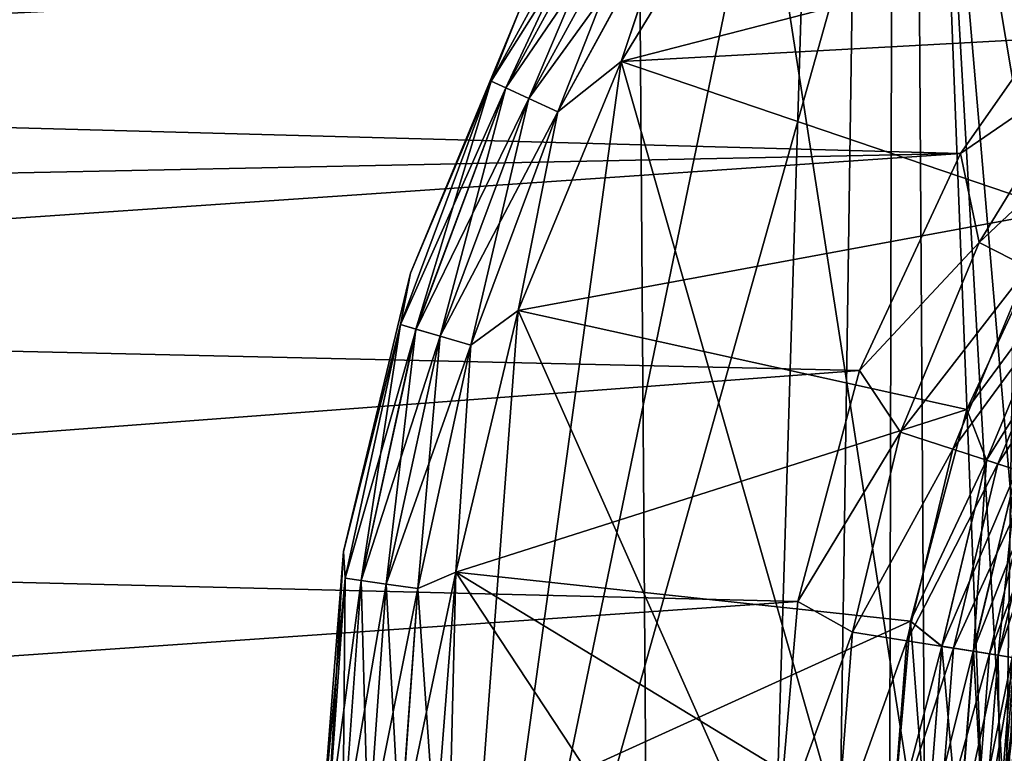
# Model space of a CAD drawing. Header units: metres. Extents: x -86 to 86, y -57 to 57.
# Tile 114 of 256: x -46.82 to -42.51, y 37.87 to 41.08. Entities that reach past the tile are written whole.
import ezdxf

# ---------------------------------------------------------------- set-up
doc = ezdxf.new("R2010")
doc.units = ezdxf.units.M
doc.layers.add('solid_125286', color=7, linetype='CONTINUOUS')

msp = doc.modelspace()

# ---------------------------------------------------------------- linework, layer by layer
at = {"layer": 'solid_125286'}
for points in [[(-53.242641, 31.746595, -2), (-46.984493, 56.797123, -2), (-45.562592, 56.488838, -2)], [(-53.242641, 31.746595, -2), (-45.562592, 56.488838, -2), (-44.211155, 55.948997, -2)], [(-43.964466, 22.46842, -2), (-53.242641, 31.746595, -2), (-44.211155, 55.948997, -2)], [(-43.964466, 22.46842, -2), (-44.211155, 55.948997, -2), (-42.967983, 55.192783, -2)], [(-43.964466, 22.46842, -2), (-42.967983, 55.192783, -2), (-43.454975, 21.871881, -2)], [(-43.454975, 21.871881, -2), (-42.967983, 55.192783, -2), (-43.045082, 21.202988, -2)], [(-43.045082, 21.202988, -2), (-42.967983, 55.192783, -2), (-42.744694, 20.477783, -2)], [(-42.744694, 20.477783, -2), (-42.967983, 55.192783, -2), (-42.252983, 54.758366, -2)], [(-42.744694, 20.477783, -2), (-42.252983, 54.758366, -2), (-42.561554, 19.714966, -2)], [(-42.561554, 19.714966, -2), (-42.252983, 54.758366, -2), (-42.5, 18.932886, -2)], [(-42.198383, 39.210239, 44.5), (-41.905605, 43.56963, 44.5), (-42.803261, 42.803261, 44.5)], [(-42.424034, 38.368114, 69.5), (-42.803261, 42.803261, 69.5), (-41.905605, 43.56963, 69.5)], [(-42.198383, 39.210239, 53.5), (-41.905605, 43.56963, 53.5), (-42.803261, 42.803261, 53.5)], [(-42.424034, 38.368114, 51.5), (-42.803261, 42.803261, 51.5), (-41.905605, 43.56963, 51.5)], [(-42.198383, 39.210239, 62.5), (-41.905605, 43.56963, 62.5), (-42.803261, 42.803261, 62.5)], [(-42.424034, 38.368114, 60.5), (-42.803261, 42.803261, 60.5), (-41.905605, 43.56963, 60.5)], [(-45, 34.978203, 51.5), (-42.803261, 42.803261, 51.5), (-42.5, 37.5, 51.5)], [(-45, 34.978203, 60.5), (-42.803261, 42.803261, 60.5), (-42.5, 37.5, 60.5)], [(-45, 34.978203, 69.5), (-42.803261, 42.803261, 69.5), (-42.5, 37.5, 69.5)], [(-45, 34.978203, 69.5), (-43.56963, 41.905605, 69.5), (-42.803261, 42.803261, 69.5)], [(-45, 34.978203, 51.5), (-43.56963, 41.905605, 51.5), (-42.803261, 42.803261, 51.5)], [(-45, 34.978203, 60.5), (-43.56963, 41.905605, 60.5), (-42.803261, 42.803261, 60.5)], [(-42.803261, 42.803261, 44.5), (-43.56963, 41.905605, 44.5), (-42.5, 35.000019, 44.5)], [(-42.803261, 42.803261, 53.5), (-43.56963, 41.905605, 53.5), (-42.5, 35.000019, 53.5)], [(-43.56963, 41.905605, 62.5), (-42.5, 35.000019, 62.5), (-42.803261, 42.803261, 62.5)], [(-42.803261, 42.803261, 44.5), (-42.5, 35.000019, 44.5), (-42.5, 37.5, 44.5)], [(-42.424034, 38.368114, 44.5), (-42.803261, 42.803261, 44.5), (-42.5, 37.5, 44.5)], [(-42.424034, 38.368114, 51.5), (-42.5, 37.5, 51.5), (-42.803261, 42.803261, 51.5)], [(-42.803261, 42.803261, 53.5), (-42.5, 35.000019, 53.5), (-42.5, 37.5, 53.5)], [(-42.424034, 38.368114, 53.5), (-42.803261, 42.803261, 53.5), (-42.5, 37.5, 53.5)], [(-42.424034, 38.368114, 60.5), (-42.5, 37.5, 60.5), (-42.803261, 42.803261, 60.5)], [(-42.803261, 42.803261, 62.5), (-42.5, 35.000019, 62.5), (-42.5, 37.5, 62.5)], [(-42.424034, 38.368114, 62.5), (-42.803261, 42.803261, 62.5), (-42.5, 37.5, 62.5)], [(-42.424034, 38.368114, 69.5), (-42.5, 37.5, 69.5), (-42.803261, 42.803261, 69.5)], [(-42.424034, 38.368114, 44.5), (-42.198383, 39.210239, 44.5), (-42.803261, 42.803261, 44.5)], [(-42.424034, 38.368114, 53.5), (-42.198383, 39.210239, 53.5), (-42.803261, 42.803261, 53.5)], [(-42.198383, 39.210239, 62.5), (-42.803261, 42.803261, 62.5), (-42.424034, 38.368114, 62.5)], [(-45, 34.978203, 69.5), (-44.185005, 40.900078, 69.5), (-43.56963, 41.905605, 69.5)], [(-45, 34.978203, 51.5), (-44.185005, 40.900078, 51.5), (-43.56963, 41.905605, 51.5)], [(-45, 34.978203, 60.5), (-44.185005, 40.900078, 60.5), (-43.56963, 41.905605, 60.5)], [(-43.56963, 41.905605, 44.5), (-44.185005, 40.900078, 44.5), (-42.5, 35.000019, 44.5)], [(-43.56963, 41.905605, 53.5), (-44.185005, 40.900078, 53.5), (-42.5, 35.000019, 53.5)], [(-44.185005, 40.900078, 62.5), (-42.5, 35.000019, 62.5), (-43.56963, 41.905605, 62.5)], [(-43.939007, 41.638096, 44.475674), (-44.185005, 40.900078, 44.5), (-43.56963, 41.905605, 44.5)], [(-43.939381, 41.63834, 69.524475), (-43.56963, 41.905605, 69.5), (-44.185005, 40.900078, 69.5)], [(-43.939007, 41.638096, 53.475674), (-44.185005, 40.900078, 53.5), (-43.56963, 41.905605, 53.5)], [(-43.56963, 41.905605, 51.5), (-44.185005, 40.900078, 51.5), (-43.939381, 41.63834, 51.524471)], [(-44.185005, 40.900078, 62.5), (-43.56963, 41.905605, 62.5), (-43.939007, 41.638096, 62.475674)], [(-43.56963, 41.905605, 60.5), (-44.185005, 40.900078, 60.5), (-43.939381, 41.63834, 60.524471)], [(-43.56963, 41.905605, 42.5), (-44.185005, 40.900078, 42.5), (-43.939381, 41.63834, 42.524471)], [(-41.71426, 41.034058, 42.5), (-44.185005, 40.900078, 42.5), (-43.56963, 41.905605, 42.5)], [(-41.034058, 41.71426, 71.5), (-43.56963, 41.905605, 71.5), (-44.185005, 40.900078, 71.5)], [(-43.939007, 41.638096, 71.47567), (-44.185005, 40.900078, 71.5), (-43.56963, 41.905605, 71.5)], [(-41.034058, 41.71426, 42.5), (-41.71426, 41.034058, 42.5), (-43.56963, 41.905605, 42.5)], [(-44.754929, 40.813213, 69.84594), (-44.209564, 41.811974, 69.84594), (-44.690361, 40.78373, 69.70636)], [(-44.628052, 41.131924, 70), (-44.209564, 41.811974, 69.84594), (-44.754929, 40.813213, 69.84594)], [(-44.754929, 40.813213, 51.84594), (-44.628052, 41.131924, 52), (-44.209564, 41.811974, 51.84594)], [(-44.754929, 40.813213, 51.84594), (-44.209564, 41.811974, 51.84594), (-44.690361, 40.78373, 51.70636)], [(-44.754929, 40.813213, 60.84594), (-44.628052, 41.131924, 61), (-44.209564, 41.811974, 60.84594)], [(-44.754929, 40.813213, 60.84594), (-44.209564, 41.811974, 60.84594), (-44.690361, 40.78373, 60.70636)], [(-44.754929, 40.813213, 42.84594), (-44.628052, 41.131924, 43), (-44.209564, 41.811974, 42.84594)], [(-44.754929, 40.813213, 42.84594), (-44.209564, 41.811974, 42.84594), (-44.690361, 40.78373, 42.70636)], [(-44.754795, 40.813152, 53.154507), (-44.209442, 41.811897, 53.154507), (-44.628052, 41.131924, 53)], [(-44.149616, 41.773449, 53.294018), (-44.209442, 41.811897, 53.154507), (-44.754795, 40.813152, 53.154507)], [(-44.754795, 40.813152, 62.154507), (-44.209442, 41.811897, 62.154507), (-44.628052, 41.131924, 62)], [(-44.149616, 41.773449, 62.294018), (-44.209442, 41.811897, 62.154507), (-44.754795, 40.813152, 62.154507)], [(-44.754795, 40.813152, 44.154507), (-44.209442, 41.811897, 44.154507), (-44.628052, 41.131924, 44)], [(-44.149616, 41.773449, 44.294018), (-44.209442, 41.811897, 44.154507), (-44.754795, 40.813152, 44.154507)], [(-44.209442, 41.811897, 71.15451), (-44.754795, 40.813152, 71.15451), (-44.149616, 41.773449, 71.294022)], [(-44.628052, 41.131924, 71), (-44.754795, 40.813152, 71.15451), (-44.209442, 41.811897, 71.15451)], [(-44.209564, 41.811974, 69.84594), (-44.149853, 41.773602, 69.70636), (-44.690361, 40.78373, 69.70636)], [(-44.209564, 41.811974, 51.84594), (-44.149853, 41.773602, 51.70636), (-44.690361, 40.78373, 51.70636)], [(-44.209564, 41.811974, 60.84594), (-44.149853, 41.773602, 60.70636), (-44.690361, 40.78373, 60.70636)], [(-44.209564, 41.811974, 42.84594), (-44.149853, 41.773602, 42.70636), (-44.690361, 40.78373, 42.70636)], [(-44.690109, 40.783611, 53.294018), (-44.149616, 41.773449, 53.294018), (-44.754795, 40.813152, 53.154507)], [(-44.690109, 40.783611, 62.294018), (-44.149616, 41.773449, 62.294018), (-44.754795, 40.813152, 62.154507)], [(-44.690109, 40.783611, 44.294018), (-44.149616, 41.773449, 44.294018), (-44.754795, 40.813152, 44.154507)], [(-44.754795, 40.813152, 71.15451), (-44.690109, 40.783611, 71.294022), (-44.149616, 41.773449, 71.294022)], [(-44.690361, 40.78373, 69.70636), (-44.149853, 41.773602, 69.70636), (-44.589691, 40.737751, 69.595581)], [(-44.690361, 40.78373, 51.70636), (-44.149853, 41.773602, 51.70636), (-44.589691, 40.737751, 51.595585)], [(-44.690361, 40.78373, 60.70636), (-44.149853, 41.773602, 60.70636), (-44.589691, 40.737751, 60.595585)], [(-44.690361, 40.78373, 42.70636), (-44.149853, 41.773602, 42.70636), (-44.589691, 40.737751, 42.595585)], [(-44.056427, 41.713558, 53.404694), (-44.149616, 41.773449, 53.294018), (-44.690109, 40.783611, 53.294018)], [(-44.056427, 41.713558, 62.404694), (-44.149616, 41.773449, 62.294018), (-44.690109, 40.783611, 62.294018)], [(-44.056427, 41.713558, 44.404694), (-44.149616, 41.773449, 44.294018), (-44.690109, 40.783611, 44.294018)], [(-44.149616, 41.773449, 71.294022), (-44.690109, 40.783611, 71.294022), (-44.056427, 41.713558, 71.404694)], [(-44.149853, 41.773602, 69.70636), (-44.056747, 41.713764, 69.595581), (-44.589691, 40.737751, 69.595581)], [(-44.149853, 41.773602, 51.70636), (-44.056747, 41.713764, 51.595585), (-44.589691, 40.737751, 51.595585)], [(-44.149853, 41.773602, 60.70636), (-44.056747, 41.713764, 60.595585), (-44.589691, 40.737751, 60.595585)], [(-44.149853, 41.773602, 42.70636), (-44.056747, 41.713764, 42.595585), (-44.589691, 40.737751, 42.595585)], [(-44.589344, 40.737595, 53.404694), (-44.056427, 41.713558, 53.404694), (-44.690109, 40.783611, 53.294018)], [(-44.589344, 40.737595, 62.404694), (-44.056427, 41.713558, 62.404694), (-44.690109, 40.783611, 62.294018)], [(-44.589344, 40.737595, 44.404694), (-44.056427, 41.713558, 44.404694), (-44.690109, 40.783611, 44.294018)], [(-44.690109, 40.783611, 71.294022), (-44.589344, 40.737595, 71.404694), (-44.056427, 41.713558, 71.404694)], [(-44.589691, 40.737751, 69.595581), (-44.056747, 41.713764, 69.595581), (-44.462788, 40.679798, 69.524475)], [(-44.589691, 40.737751, 51.595585), (-44.056747, 41.713764, 51.595585), (-44.462788, 40.679798, 51.524471)], [(-44.589691, 40.737751, 60.595585), (-44.056747, 41.713764, 60.595585), (-44.462788, 40.679798, 60.524471)], [(-44.589691, 40.737751, 42.595585), (-44.056747, 41.713764, 42.595585), (-44.462788, 40.679798, 42.524471)], [(-43.939007, 41.638096, 53.475674), (-44.056427, 41.713558, 53.404694), (-44.589344, 40.737595, 53.404694)], [(-43.939007, 41.638096, 62.475674), (-44.056427, 41.713558, 62.404694), (-44.589344, 40.737595, 62.404694)], [(-43.939007, 41.638096, 44.475674), (-44.056427, 41.713558, 44.404694), (-44.589344, 40.737595, 44.404694)], [(-44.056427, 41.713558, 71.404694), (-44.589344, 40.737595, 71.404694), (-43.939007, 41.638096, 71.47567)], [(-44.056747, 41.713764, 69.595581), (-43.939381, 41.63834, 69.524475), (-44.462788, 40.679798, 69.524475)], [(-44.056747, 41.713764, 51.595585), (-43.939381, 41.63834, 51.524471), (-44.462788, 40.679798, 51.524471)], [(-44.056747, 41.713764, 60.595585), (-43.939381, 41.63834, 60.524471), (-44.462788, 40.679798, 60.524471)], [(-44.056747, 41.713764, 42.595585), (-43.939381, 41.63834, 42.524471), (-44.462788, 40.679798, 42.524471)], [(-41.71426, 41.034058, 71.5), (-41.034058, 41.71426, 71.5), (-44.185005, 40.900078, 71.5)], [(-44.462379, 40.679611, 53.475674), (-43.939007, 41.638096, 53.475674), (-44.589344, 40.737595, 53.404694)], [(-44.462379, 40.679611, 62.475674), (-43.939007, 41.638096, 62.475674), (-44.589344, 40.737595, 62.404694)], [(-44.462379, 40.679611, 44.475674), (-43.939007, 41.638096, 44.475674), (-44.589344, 40.737595, 44.404694)], [(-44.589344, 40.737595, 71.404694), (-44.462379, 40.679611, 71.47567), (-43.939007, 41.638096, 71.47567)], [(-44.462788, 40.679798, 69.524475), (-43.939381, 41.63834, 69.524475), (-44.185005, 40.900078, 69.5)], [(-44.185005, 40.900078, 51.5), (-44.462788, 40.679798, 51.524471), (-43.939381, 41.63834, 51.524471)], [(-44.185005, 40.900078, 60.5), (-44.462788, 40.679798, 60.524471), (-43.939381, 41.63834, 60.524471)], [(-44.185005, 40.900078, 42.5), (-44.462788, 40.679798, 42.524471), (-43.939381, 41.63834, 42.524471)], [(-44.462379, 40.679611, 44.475674), (-44.185005, 40.900078, 44.5), (-43.939007, 41.638096, 44.475674)], [(-44.462379, 40.679611, 53.475674), (-44.185005, 40.900078, 53.5), (-43.939007, 41.638096, 53.475674)], [(-44.185005, 40.900078, 62.5), (-43.939007, 41.638096, 62.475674), (-44.462379, 40.679611, 62.475674)], [(-43.939007, 41.638096, 71.47567), (-44.462379, 40.679611, 71.47567), (-44.185005, 40.900078, 71.5)], [(-53.367458, 41.283165, 10), (-53.282055, 40.784054, 10), (-42.097374, 41.355335, 10)], [(-53.282055, 40.784054, 10), (-42.698009, 40.49678, 10), (-42.097374, 41.355335, 10)], [(-42.145531, 40.875175, 10.033804), (-42.097374, 41.355335, 10), (-42.698009, 40.49678, 10)], [(-45.108452, 39.972137, 70), (-44.628052, 41.131924, 70), (-44.754929, 40.813213, 69.84594)], [(-44.628052, 41.131924, 71), (-44.628052, 41.131924, 70), (-45.108452, 39.972137, 70)], [(-44.628052, 41.131924, 71), (-45.108452, 39.972137, 70), (-45.108452, 39.972137, 71)], [(-44.754795, 40.813152, 53.154507), (-44.628052, 41.131924, 53), (-45.108452, 39.972137, 53)], [(-45.108452, 39.972137, 52), (-45.108452, 39.972137, 53), (-44.628052, 41.131924, 53)], [(-44.628052, 41.131924, 52), (-45.108452, 39.972137, 52), (-44.628052, 41.131924, 53)], [(-44.754929, 40.813213, 51.84594), (-45.108452, 39.972137, 52), (-44.628052, 41.131924, 52)], [(-44.754795, 40.813152, 62.154507), (-44.628052, 41.131924, 62), (-45.108452, 39.972137, 62)], [(-45.108452, 39.972137, 61), (-45.108452, 39.972137, 62), (-44.628052, 41.131924, 62)], [(-44.628052, 41.131924, 61), (-45.108452, 39.972137, 61), (-44.628052, 41.131924, 62)], [(-44.754929, 40.813213, 60.84594), (-45.108452, 39.972137, 61), (-44.628052, 41.131924, 61)], [(-44.754795, 40.813152, 44.154507), (-44.628052, 41.131924, 44), (-45.108452, 39.972137, 44)], [(-45.108452, 39.972137, 43), (-45.108452, 39.972137, 44), (-44.628052, 41.131924, 44)], [(-44.628052, 41.131924, 43), (-45.108452, 39.972137, 43), (-44.628052, 41.131924, 44)], [(-44.754929, 40.813213, 42.84594), (-45.108452, 39.972137, 43), (-44.628052, 41.131924, 43)], [(-44.628052, 41.131924, 71), (-45.108452, 39.972137, 71), (-44.754795, 40.813152, 71.15451)], [(-41.71426, 41.034058, 42.5), (-42.264843, 40.247047, 42.5), (-44.185005, 40.900078, 42.5)], [(-42.264843, 40.247047, 71.5), (-41.71426, 41.034058, 71.5), (-44.185005, 40.900078, 71.5)], [(-45, 34.978203, 69.5), (-44.635948, 39.808067, 69.5), (-44.185005, 40.900078, 69.5)], [(-45, 34.978203, 51.5), (-44.635948, 39.808067, 51.5), (-44.185005, 40.900078, 51.5)], [(-45, 34.978203, 60.5), (-44.635948, 39.808067, 60.5), (-44.185005, 40.900078, 60.5)], [(-44.185005, 40.900078, 44.5), (-44.635948, 39.808067, 44.5), (-42.5, 35.000019, 44.5)], [(-44.185005, 40.900078, 53.5), (-44.635948, 39.808067, 53.5), (-42.5, 35.000019, 53.5)], [(-44.635948, 39.808067, 62.5), (-42.5, 35.000019, 62.5), (-44.185005, 40.900078, 62.5)], [(-44.462379, 40.679611, 44.475674), (-44.635948, 39.808067, 44.5), (-44.185005, 40.900078, 44.5)], [(-44.462788, 40.679798, 69.524475), (-44.185005, 40.900078, 69.5), (-44.635948, 39.808067, 69.5)], [(-44.462379, 40.679611, 53.475674), (-44.635948, 39.808067, 53.5), (-44.185005, 40.900078, 53.5)], [(-44.185005, 40.900078, 51.5), (-44.635948, 39.808067, 51.5), (-44.462788, 40.679798, 51.524471)], [(-44.635948, 39.808067, 62.5), (-44.185005, 40.900078, 62.5), (-44.462379, 40.679611, 62.475674)], [(-44.185005, 40.900078, 60.5), (-44.635948, 39.808067, 60.5), (-44.462788, 40.679798, 60.524471)], [(-44.185005, 40.900078, 42.5), (-44.635948, 39.808067, 42.5), (-44.462788, 40.679798, 42.524471)], [(-42.264843, 40.247047, 42.5), (-44.635948, 39.808067, 42.5), (-44.185005, 40.900078, 42.5)], [(-42.264843, 40.247047, 71.5), (-44.185005, 40.900078, 71.5), (-44.635948, 39.808067, 71.5)], [(-44.462379, 40.679611, 71.47567), (-44.635948, 39.808067, 71.5), (-44.185005, 40.900078, 71.5)], [(-42.616329, 40.106899, 10.033804), (-42.145531, 40.875175, 10.033804), (-42.698009, 40.49678, 10)], [(-41.950146, 40.733219, 10.133582), (-42.145531, 40.875175, 10.033804), (-42.616329, 40.106899, 10.033804)], [(-53.282055, 40.784054, 10), (-53.239151, 40.279518, 10), (-42.698009, 40.49678, 10)], [(-45.152603, 39.747005, 69.84594), (-44.754929, 40.813213, 69.84594), (-45.084499, 39.727009, 69.70636)], [(-45.108452, 39.972137, 70), (-44.754929, 40.813213, 69.84594), (-45.152603, 39.747005, 69.84594)], [(-45.152603, 39.747005, 51.84594), (-45.108452, 39.972137, 52), (-44.754929, 40.813213, 51.84594)], [(-45.152603, 39.747005, 51.84594), (-44.754929, 40.813213, 51.84594), (-45.084499, 39.727009, 51.70636)], [(-45.152603, 39.747005, 60.84594), (-45.108452, 39.972137, 61), (-44.754929, 40.813213, 60.84594)], [(-45.152603, 39.747005, 60.84594), (-44.754929, 40.813213, 60.84594), (-45.084499, 39.727009, 60.70636)], [(-45.152603, 39.747005, 42.84594), (-45.108452, 39.972137, 43), (-44.754929, 40.813213, 42.84594)], [(-45.152603, 39.747005, 42.84594), (-44.754929, 40.813213, 42.84594), (-45.084499, 39.727009, 42.70636)], [(-45.152462, 39.746967, 53.154507), (-44.754795, 40.813152, 53.154507), (-45.108452, 39.972137, 53)], [(-44.690109, 40.783611, 53.294018), (-44.754795, 40.813152, 53.154507), (-45.152462, 39.746967, 53.154507)], [(-45.152462, 39.746967, 62.154507), (-44.754795, 40.813152, 62.154507), (-45.108452, 39.972137, 62)], [(-44.690109, 40.783611, 62.294018), (-44.754795, 40.813152, 62.154507), (-45.152462, 39.746967, 62.154507)], [(-45.152462, 39.746967, 44.154507), (-44.754795, 40.813152, 44.154507), (-45.108452, 39.972137, 44)], [(-44.690109, 40.783611, 44.294018), (-44.754795, 40.813152, 44.154507), (-45.152462, 39.746967, 44.154507)], [(-44.754795, 40.813152, 71.15451), (-45.152462, 39.746967, 71.15451), (-44.690109, 40.783611, 71.294022)], [(-45.108452, 39.972137, 71), (-45.152462, 39.746967, 71.15451), (-44.754795, 40.813152, 71.15451)], [(-45.084232, 39.726933, 53.294018), (-44.690109, 40.783611, 53.294018), (-45.152462, 39.746967, 53.154507)], [(-45.084232, 39.726933, 62.294018), (-44.690109, 40.783611, 62.294018), (-45.152462, 39.746967, 62.154507)], [(-45.084232, 39.726933, 44.294018), (-44.690109, 40.783611, 44.294018), (-45.152462, 39.746967, 44.154507)], [(-45.152462, 39.746967, 71.15451), (-45.084232, 39.726933, 71.294022), (-44.690109, 40.783611, 71.294022)], [(-44.754929, 40.813213, 69.84594), (-44.690361, 40.78373, 69.70636), (-45.084499, 39.727009, 69.70636)], [(-44.754929, 40.813213, 51.84594), (-44.690361, 40.78373, 51.70636), (-45.084499, 39.727009, 51.70636)], [(-44.754929, 40.813213, 60.84594), (-44.690361, 40.78373, 60.70636), (-45.084499, 39.727009, 60.70636)], [(-44.754929, 40.813213, 42.84594), (-44.690361, 40.78373, 42.70636), (-45.084499, 39.727009, 42.70636)], [(-45.084499, 39.727009, 69.70636), (-44.690361, 40.78373, 69.70636), (-44.978306, 39.695827, 69.595581)], [(-45.084499, 39.727009, 51.70636), (-44.690361, 40.78373, 51.70636), (-44.978306, 39.695827, 51.595585)], [(-45.084499, 39.727009, 60.70636), (-44.690361, 40.78373, 60.70636), (-44.978306, 39.695827, 60.595585)], [(-45.084499, 39.727009, 42.70636), (-44.690361, 40.78373, 42.70636), (-44.978306, 39.695827, 42.595585)], [(-44.589344, 40.737595, 53.404694), (-44.690109, 40.783611, 53.294018), (-45.084232, 39.726933, 53.294018)], [(-44.589344, 40.737595, 62.404694), (-44.690109, 40.783611, 62.294018), (-45.084232, 39.726933, 62.294018)], [(-44.589344, 40.737595, 44.404694), (-44.690109, 40.783611, 44.294018), (-45.084232, 39.726933, 44.294018)], [(-44.690109, 40.783611, 71.294022), (-45.084232, 39.726933, 71.294022), (-44.589344, 40.737595, 71.404694)], [(-44.690361, 40.78373, 69.70636), (-44.589691, 40.737751, 69.595581), (-44.978306, 39.695827, 69.595581)], [(-44.690361, 40.78373, 51.70636), (-44.589691, 40.737751, 51.595585), (-44.978306, 39.695827, 51.595585)], [(-44.690361, 40.78373, 60.70636), (-44.589691, 40.737751, 60.595585), (-44.978306, 39.695827, 60.595585)], [(-44.690361, 40.78373, 42.70636), (-44.589691, 40.737751, 42.595585), (-44.978306, 39.695827, 42.595585)], [(-44.97794, 39.695721, 53.404694), (-44.589344, 40.737595, 53.404694), (-45.084232, 39.726933, 53.294018)], [(-44.97794, 39.695721, 62.404694), (-44.589344, 40.737595, 62.404694), (-45.084232, 39.726933, 62.294018)], [(-44.97794, 39.695721, 44.404694), (-44.589344, 40.737595, 44.404694), (-45.084232, 39.726933, 44.294018)], [(-45.084232, 39.726933, 71.294022), (-44.97794, 39.695721, 71.404694), (-44.589344, 40.737595, 71.404694)], [(-44.978306, 39.695827, 69.595581), (-44.589691, 40.737751, 69.595581), (-44.844448, 39.656525, 69.524475)], [(-44.978306, 39.695827, 51.595585), (-44.589691, 40.737751, 51.595585), (-44.844448, 39.656525, 51.524471)], [(-44.978306, 39.695827, 60.595585), (-44.589691, 40.737751, 60.595585), (-44.844448, 39.656525, 60.524471)], [(-44.978306, 39.695827, 42.595585), (-44.589691, 40.737751, 42.595585), (-44.844448, 39.656525, 42.524471)], [(-44.462379, 40.679611, 53.475674), (-44.589344, 40.737595, 53.404694), (-44.97794, 39.695721, 53.404694)], [(-44.462379, 40.679611, 62.475674), (-44.589344, 40.737595, 62.404694), (-44.97794, 39.695721, 62.404694)], [(-44.462379, 40.679611, 44.475674), (-44.589344, 40.737595, 44.404694), (-44.97794, 39.695721, 44.404694)], [(-44.589344, 40.737595, 71.404694), (-44.97794, 39.695721, 71.404694), (-44.462379, 40.679611, 71.47567)], [(-44.589691, 40.737751, 69.595581), (-44.462788, 40.679798, 69.524475), (-44.844448, 39.656525, 69.524475)], [(-44.589691, 40.737751, 51.595585), (-44.462788, 40.679798, 51.524471), (-44.844448, 39.656525, 51.524471)], [(-44.589691, 40.737751, 60.595585), (-44.462788, 40.679798, 60.524471), (-44.844448, 39.656525, 60.524471)], [(-44.589691, 40.737751, 42.595585), (-44.462788, 40.679798, 42.524471), (-44.844448, 39.656525, 42.524471)], [(-42.401142, 39.997257, 10.133582), (-41.950146, 40.733219, 10.133582), (-42.616329, 40.106899, 10.033804)], [(-44.844017, 39.656399, 53.475674), (-44.462379, 40.679611, 53.475674), (-44.97794, 39.695721, 53.404694)], [(-44.844017, 39.656399, 62.475674), (-44.462379, 40.679611, 62.475674), (-44.97794, 39.695721, 62.404694)], [(-44.844017, 39.656399, 44.475674), (-44.462379, 40.679611, 44.475674), (-44.97794, 39.695721, 44.404694)], [(-44.97794, 39.695721, 71.404694), (-44.844017, 39.656399, 71.47567), (-44.462379, 40.679611, 71.47567)], [(-44.844448, 39.656525, 69.524475), (-44.462788, 40.679798, 69.524475), (-44.635948, 39.808067, 69.5)], [(-44.635948, 39.808067, 51.5), (-44.844448, 39.656525, 51.524471), (-44.462788, 40.679798, 51.524471)], [(-44.635948, 39.808067, 60.5), (-44.844448, 39.656525, 60.524471), (-44.462788, 40.679798, 60.524471)], [(-44.635948, 39.808067, 42.5), (-44.844448, 39.656525, 42.524471), (-44.462788, 40.679798, 42.524471)], [(-44.844017, 39.656399, 44.475674), (-44.635948, 39.808067, 44.5), (-44.462379, 40.679611, 44.475674)], [(-44.844017, 39.656399, 53.475674), (-44.635948, 39.808067, 53.5), (-44.462379, 40.679611, 53.475674)], [(-44.635948, 39.808067, 62.5), (-44.462379, 40.679611, 62.475674), (-44.844017, 39.656399, 62.475674)], [(-44.462379, 40.679611, 71.47567), (-44.844017, 39.656399, 71.47567), (-44.635948, 39.808067, 71.5)], [(-53.239151, 40.279518, 10), (-53.238823, 39.774311, 10), (-42.698009, 40.49678, 10)], [(-53.238823, 39.774311, 10), (-43.140511, 39.545441, 10), (-42.698009, 40.49678, 10)], [(-42.616329, 40.106899, 10.033804), (-42.698009, 40.49678, 10), (-43.140511, 39.545441, 10)], [(-42.264843, 40.247047, 42.5), (-42.670467, 39.374989, 42.5), (-44.635948, 39.808067, 42.5)], [(-42.670467, 39.374989, 71.5), (-42.264843, 40.247047, 71.5), (-44.635948, 39.808067, 71.5)], [(-42.262867, 39.926804, 42.475529), (-42.670467, 39.374989, 42.5), (-42.264843, 40.247047, 42.5)], [(-42.263268, 39.927006, 71.52433), (-42.264843, 40.247047, 71.5), (-42.670467, 39.374989, 71.5)], [(-42.961151, 39.274437, 10.033804), (-42.616329, 40.106899, 10.033804), (-43.140511, 39.545441, 10)], [(-42.401142, 39.997257, 10.133582), (-42.616329, 40.106899, 10.033804), (-42.961151, 39.274437, 10.033804)], [(-45.401508, 38.751476, 70), (-45.108452, 39.972137, 70), (-45.152603, 39.747005, 69.84594)], [(-45.108452, 39.972137, 71), (-45.108452, 39.972137, 70), (-45.401508, 38.751476, 70)], [(-45.108452, 39.972137, 71), (-45.401508, 38.751476, 70), (-45.401508, 38.751476, 71)], [(-45.152462, 39.746967, 53.154507), (-45.108452, 39.972137, 53), (-45.401508, 38.751476, 53)], [(-45.401508, 38.751476, 52), (-45.401508, 38.751476, 53), (-45.108452, 39.972137, 53)], [(-45.108452, 39.972137, 52), (-45.401508, 38.751476, 52), (-45.108452, 39.972137, 53)], [(-45.152603, 39.747005, 51.84594), (-45.401508, 38.751476, 52), (-45.108452, 39.972137, 52)], [(-45.152462, 39.746967, 62.154507), (-45.108452, 39.972137, 62), (-45.401508, 38.751476, 62)], [(-45.401508, 38.751476, 61), (-45.401508, 38.751476, 62), (-45.108452, 39.972137, 62)], [(-45.108452, 39.972137, 61), (-45.401508, 38.751476, 61), (-45.108452, 39.972137, 62)], [(-45.152603, 39.747005, 60.84594), (-45.401508, 38.751476, 61), (-45.108452, 39.972137, 61)], [(-45.152462, 39.746967, 44.154507), (-45.108452, 39.972137, 44), (-45.401508, 38.751476, 44)], [(-45.401508, 38.751476, 43), (-45.401508, 38.751476, 44), (-45.108452, 39.972137, 44)], [(-45.108452, 39.972137, 43), (-45.401508, 38.751476, 43), (-45.108452, 39.972137, 44)], [(-45.152603, 39.747005, 42.84594), (-45.401508, 38.751476, 43), (-45.108452, 39.972137, 43)], [(-45.108452, 39.972137, 71), (-45.401508, 38.751476, 71), (-45.152462, 39.746967, 71.15451)], [(-42.731457, 39.199802, 10.133582), (-42.401142, 39.997257, 10.133582), (-42.961151, 39.274437, 10.033804)], [(-42.216331, 39.903091, 10.292523), (-42.401142, 39.997257, 10.133582), (-42.731457, 39.199802, 10.133582)], [(-42.263268, 39.927006, 71.52433), (-42.670467, 39.374989, 71.5), (-42.58429, 39.151985, 71.52433)], [(-42.583866, 39.151848, 42.475529), (-42.670467, 39.374989, 42.5), (-42.262867, 39.926804, 42.475529)], [(-42.263268, 39.927006, 71.52433), (-42.58429, 39.151985, 71.52433), (-42.138901, 39.86364, 71.595306)], [(-42.583866, 39.151848, 42.475529), (-42.262867, 39.926804, 42.475529), (-42.451183, 39.108738, 42.404415)], [(-42.534191, 39.135708, 10.292523), (-42.216331, 39.903091, 10.292523), (-42.731457, 39.199802, 10.133582)], [(-42.07452, 39.830833, 10.499773), (-42.216331, 39.903091, 10.292523), (-42.534191, 39.135708, 10.292523)], [(-42.58429, 39.151985, 71.52433), (-42.451546, 39.108852, 71.595306), (-42.138901, 39.86364, 71.595306)], [(-42.382824, 39.086525, 10.499773), (-42.07452, 39.830833, 10.499773), (-42.534191, 39.135708, 10.292523)], [(-45, 34.978203, 69.5), (-44.909374, 38.661774, 69.5), (-44.635948, 39.808067, 69.5)], [(-45, 34.978203, 51.5), (-44.909374, 38.661774, 51.5), (-44.635948, 39.808067, 51.5)], [(-45, 34.978203, 60.5), (-44.909374, 38.661774, 60.5), (-44.635948, 39.808067, 60.5)], [(-44.635948, 39.808067, 44.5), (-44.909374, 38.661774, 44.5), (-42.5, 35.000019, 44.5)], [(-44.635948, 39.808067, 53.5), (-44.909374, 38.661774, 53.5), (-42.5, 35.000019, 53.5)], [(-44.909374, 38.661774, 62.5), (-42.5, 35.000019, 62.5), (-44.635948, 39.808067, 62.5)], [(-44.844017, 39.656399, 44.475674), (-44.909374, 38.661774, 44.5), (-44.635948, 39.808067, 44.5)], [(-44.844448, 39.656525, 69.524475), (-44.635948, 39.808067, 69.5), (-44.909374, 38.661774, 69.5)], [(-44.844017, 39.656399, 53.475674), (-44.909374, 38.661774, 53.5), (-44.635948, 39.808067, 53.5)], [(-44.635948, 39.808067, 51.5), (-44.909374, 38.661774, 51.5), (-44.844448, 39.656525, 51.524471)], [(-44.909374, 38.661774, 62.5), (-44.635948, 39.808067, 62.5), (-44.844017, 39.656399, 62.475674)], [(-44.635948, 39.808067, 60.5), (-44.909374, 38.661774, 60.5), (-44.844448, 39.656525, 60.524471)], [(-44.635948, 39.808067, 42.5), (-44.909374, 38.661774, 42.5), (-44.844448, 39.656525, 42.524471)], [(-42.670467, 39.374989, 42.5), (-44.909374, 38.661774, 42.5), (-44.635948, 39.808067, 42.5)], [(-42.670467, 39.374989, 71.5), (-44.635948, 39.808067, 71.5), (-44.909374, 38.661774, 71.5)], [(-44.844017, 39.656399, 71.47567), (-44.909374, 38.661774, 71.5), (-44.635948, 39.808067, 71.5)], [(-53.238823, 39.774311, 10), (-53.364735, 38.776104, 10), (-43.140511, 39.545441, 10)], [(-45.401508, 38.751476, 70), (-45.152603, 39.747005, 69.84594), (-45.394493, 38.635056, 69.84594)], [(-45.394493, 38.635056, 51.84594), (-45.401508, 38.751476, 52), (-45.152603, 39.747005, 51.84594)], [(-45.394493, 38.635056, 60.84594), (-45.401508, 38.751476, 61), (-45.152603, 39.747005, 60.84594)], [(-45.394493, 38.635056, 42.84594), (-45.401508, 38.751476, 43), (-45.152603, 39.747005, 42.84594)], [(-45.394348, 38.635036, 53.154507), (-45.152462, 39.746967, 53.154507), (-45.401508, 38.751476, 53)], [(-45.394348, 38.635036, 62.154507), (-45.152462, 39.746967, 62.154507), (-45.401508, 38.751476, 62)], [(-45.394348, 38.635036, 44.154507), (-45.152462, 39.746967, 44.154507), (-45.401508, 38.751476, 44)], [(-45.401508, 38.751476, 71), (-45.394348, 38.635036, 71.15451), (-45.152462, 39.746967, 71.15451)], [(-45.394493, 38.635056, 69.84594), (-45.152603, 39.747005, 69.84594), (-45.324234, 38.624954, 69.70636)], [(-45.394493, 38.635056, 51.84594), (-45.152603, 39.747005, 51.84594), (-45.324234, 38.624954, 51.70636)], [(-45.394493, 38.635056, 60.84594), (-45.152603, 39.747005, 60.84594), (-45.324234, 38.624954, 60.70636)], [(-45.394493, 38.635056, 42.84594), (-45.152603, 39.747005, 42.84594), (-45.324234, 38.624954, 42.70636)], [(-45.084232, 39.726933, 53.294018), (-45.152462, 39.746967, 53.154507), (-45.394348, 38.635036, 53.154507)], [(-45.084232, 39.726933, 62.294018), (-45.152462, 39.746967, 62.154507), (-45.394348, 38.635036, 62.154507)], [(-45.084232, 39.726933, 44.294018), (-45.152462, 39.746967, 44.154507), (-45.394348, 38.635036, 44.154507)], [(-45.152462, 39.746967, 71.15451), (-45.394348, 38.635036, 71.15451), (-45.084232, 39.726933, 71.294022)], [(-45.152603, 39.747005, 69.84594), (-45.084499, 39.727009, 69.70636), (-45.324234, 38.624954, 69.70636)], [(-45.152603, 39.747005, 51.84594), (-45.084499, 39.727009, 51.70636), (-45.324234, 38.624954, 51.70636)], [(-45.152603, 39.747005, 60.84594), (-45.084499, 39.727009, 60.70636), (-45.324234, 38.624954, 60.70636)], [(-45.152603, 39.747005, 42.84594), (-45.084499, 39.727009, 42.70636), (-45.324234, 38.624954, 42.70636)], [(-45.323959, 38.624916, 53.294018), (-45.084232, 39.726933, 53.294018), (-45.394348, 38.635036, 53.154507)], [(-45.323959, 38.624916, 62.294018), (-45.084232, 39.726933, 62.294018), (-45.394348, 38.635036, 62.154507)], [(-45.323959, 38.624916, 44.294018), (-45.084232, 39.726933, 44.294018), (-45.394348, 38.635036, 44.154507)], [(-45.394348, 38.635036, 71.15451), (-45.323959, 38.624916, 71.294022), (-45.084232, 39.726933, 71.294022)], [(-45.324234, 38.624954, 69.70636), (-45.084499, 39.727009, 69.70636), (-45.214687, 38.609203, 69.595581)], [(-45.324234, 38.624954, 51.70636), (-45.084499, 39.727009, 51.70636), (-45.214687, 38.609203, 51.595585)], [(-45.324234, 38.624954, 60.70636), (-45.084499, 39.727009, 60.70636), (-45.214687, 38.609203, 60.595585)], [(-45.324234, 38.624954, 42.70636), (-45.084499, 39.727009, 42.70636), (-45.214687, 38.609203, 42.595585)], [(-44.97794, 39.695721, 53.404694), (-45.084232, 39.726933, 53.294018), (-45.323959, 38.624916, 53.294018)], [(-44.97794, 39.695721, 62.404694), (-45.084232, 39.726933, 62.294018), (-45.323959, 38.624916, 62.294018)], [(-44.97794, 39.695721, 44.404694), (-45.084232, 39.726933, 44.294018), (-45.323959, 38.624916, 44.294018)], [(-45.084232, 39.726933, 71.294022), (-45.323959, 38.624916, 71.294022), (-44.97794, 39.695721, 71.404694)], [(-45.084499, 39.727009, 69.70636), (-44.978306, 39.695827, 69.595581), (-45.214687, 38.609203, 69.595581)], [(-45.084499, 39.727009, 51.70636), (-44.978306, 39.695827, 51.595585), (-45.214687, 38.609203, 51.595585)], [(-45.084499, 39.727009, 60.70636), (-44.978306, 39.695827, 60.595585), (-45.214687, 38.609203, 60.595585)], [(-45.084499, 39.727009, 42.70636), (-44.978306, 39.695827, 42.595585), (-45.214687, 38.609203, 42.595585)], [(-45.21431, 38.60915, 53.404694), (-44.97794, 39.695721, 53.404694), (-45.323959, 38.624916, 53.294018)], [(-45.21431, 38.60915, 62.404694), (-44.97794, 39.695721, 62.404694), (-45.323959, 38.624916, 62.294018)], [(-45.21431, 38.60915, 44.404694), (-44.97794, 39.695721, 44.404694), (-45.323959, 38.624916, 44.294018)], [(-45.323959, 38.624916, 71.294022), (-45.21431, 38.60915, 71.404694), (-44.97794, 39.695721, 71.404694)], [(-45.214687, 38.609203, 69.595581), (-44.978306, 39.695827, 69.595581), (-45.076595, 38.589352, 69.524475)], [(-45.214687, 38.609203, 51.595585), (-44.978306, 39.695827, 51.595585), (-45.076595, 38.589352, 51.524471)], [(-45.214687, 38.609203, 60.595585), (-44.978306, 39.695827, 60.595585), (-45.076595, 38.589352, 60.524471)], [(-45.214687, 38.609203, 42.595585), (-44.978306, 39.695827, 42.595585), (-45.076595, 38.589352, 42.524471)], [(-44.844017, 39.656399, 53.475674), (-44.97794, 39.695721, 53.404694), (-45.21431, 38.60915, 53.404694)], [(-44.844017, 39.656399, 62.475674), (-44.97794, 39.695721, 62.404694), (-45.21431, 38.60915, 62.404694)], [(-44.844017, 39.656399, 44.475674), (-44.97794, 39.695721, 44.404694), (-45.21431, 38.60915, 44.404694)], [(-44.97794, 39.695721, 71.404694), (-45.21431, 38.60915, 71.404694), (-44.844017, 39.656399, 71.47567)], [(-45.076153, 38.589287, 53.475674), (-44.844017, 39.656399, 53.475674), (-45.21431, 38.60915, 53.404694)], [(-45.076153, 38.589287, 62.475674), (-44.844017, 39.656399, 62.475674), (-45.21431, 38.60915, 62.404694)], [(-45.076153, 38.589287, 44.475674), (-44.844017, 39.656399, 44.475674), (-45.21431, 38.60915, 44.404694)], [(-45.21431, 38.60915, 71.404694), (-45.076153, 38.589287, 71.47567), (-44.844017, 39.656399, 71.47567)], [(-44.978306, 39.695827, 69.595581), (-44.844448, 39.656525, 69.524475), (-45.076595, 38.589352, 69.524475)], [(-44.978306, 39.695827, 51.595585), (-44.844448, 39.656525, 51.524471), (-45.076595, 38.589352, 51.524471)], [(-44.978306, 39.695827, 60.595585), (-44.844448, 39.656525, 60.524471), (-45.076595, 38.589352, 60.524471)], [(-44.978306, 39.695827, 42.595585), (-44.844448, 39.656525, 42.524471), (-45.076595, 38.589352, 42.524471)], [(-45.076595, 38.589352, 69.524475), (-44.844448, 39.656525, 69.524475), (-44.909374, 38.661774, 69.5)], [(-44.909374, 38.661774, 51.5), (-45.076595, 38.589352, 51.524471), (-44.844448, 39.656525, 51.524471)], [(-44.909374, 38.661774, 60.5), (-45.076595, 38.589352, 60.524471), (-44.844448, 39.656525, 60.524471)], [(-44.909374, 38.661774, 42.5), (-45.076595, 38.589352, 42.524471), (-44.844448, 39.656525, 42.524471)], [(-45.076153, 38.589287, 44.475674), (-44.909374, 38.661774, 44.5), (-44.844017, 39.656399, 44.475674)], [(-45.076153, 38.589287, 53.475674), (-44.909374, 38.661774, 53.5), (-44.844017, 39.656399, 53.475674)], [(-44.909374, 38.661774, 62.5), (-44.844017, 39.656399, 62.475674), (-45.076153, 38.589287, 62.475674)], [(-44.844017, 39.656399, 71.47567), (-45.076153, 38.589287, 71.47567), (-44.909374, 38.661774, 71.5)], [(-53.364735, 38.776104, 10), (-43.410397, 38.532448, 10), (-43.140511, 39.545441, 10)], [(-42.961151, 39.274437, 10.033804), (-43.140511, 39.545441, 10), (-43.410397, 38.532448, 10)], [(-42.670467, 39.374989, 42.5), (-42.917866, 38.446411, 42.5), (-44.909374, 38.661774, 42.5)], [(-42.917866, 38.446411, 71.5), (-42.670467, 39.374989, 71.5), (-44.909374, 38.661774, 71.5)], [(-42.583866, 39.151848, 42.475529), (-42.917866, 38.446411, 42.5), (-42.670467, 39.374989, 42.5)], [(-42.58429, 39.151985, 71.52433), (-42.670467, 39.374989, 71.5), (-42.917866, 38.446411, 71.5)], [(-43.171497, 38.398277, 10.033804), (-42.961151, 39.274437, 10.033804), (-43.410397, 38.532448, 10)], [(-42.731457, 39.199802, 10.133582), (-42.961151, 39.274437, 10.033804), (-43.171497, 38.398277, 10.033804)], [(-42.932957, 38.360497, 10.133582), (-42.731457, 39.199802, 10.133582), (-43.171497, 38.398277, 10.033804)], [(-42.534191, 39.135708, 10.292523), (-42.731457, 39.199802, 10.133582), (-42.932957, 38.360497, 10.133582)], [(-42.728096, 38.328049, 10.292523), (-42.534191, 39.135708, 10.292523), (-42.932957, 38.360497, 10.133582)], [(-42.58429, 39.151985, 71.52433), (-42.917866, 38.446411, 71.5), (-42.780121, 38.336288, 71.52433)], [(-42.779678, 38.33622, 42.475529), (-42.917866, 38.446411, 42.5), (-42.583866, 39.151848, 42.475529)], [(-42.58429, 39.151985, 71.52433), (-42.780121, 38.336288, 71.52433), (-42.451546, 39.108852, 71.595306)], [(-42.779678, 38.33622, 42.475529), (-42.583866, 39.151848, 42.475529), (-42.641888, 38.314396, 42.404415)], [(-42.382824, 39.086525, 10.499773), (-42.534191, 39.135708, 10.292523), (-42.728096, 38.328049, 10.292523)], [(-42.583866, 39.151848, 42.475529), (-42.451183, 39.108738, 42.404415), (-42.641888, 38.314396, 42.404415)], [(-42.780121, 38.336288, 71.52433), (-42.642262, 38.314453, 71.595306), (-42.451546, 39.108852, 71.595306)], [(-42.451546, 39.108852, 71.595306), (-42.642262, 38.314453, 71.595306), (-42.346188, 39.074623, 71.705978)], [(-42.641888, 38.314396, 42.404415), (-42.451183, 39.108738, 42.404415), (-42.532574, 38.297081, 42.29364)], [(-42.451183, 39.108738, 42.404415), (-42.345924, 39.074535, 42.29364), (-42.532574, 38.297081, 42.29364)], [(-42.570896, 38.30315, 10.499773), (-42.382824, 39.086525, 10.499773), (-42.728096, 38.328049, 10.292523)], [(-42.642262, 38.314453, 71.595306), (-42.532848, 38.297127, 71.705978), (-42.346188, 39.074623, 71.705978)], [(-42.287689, 39.055614, 10.741181), (-42.382824, 39.086525, 10.499773), (-42.570896, 38.30315, 10.499773)], [(-42.472095, 38.287502, 10.741181), (-42.287689, 39.055614, 10.741181), (-42.570896, 38.30315, 10.499773)], [(-42.346188, 39.074623, 71.705978), (-42.532848, 38.297127, 71.705978), (-42.278557, 39.052647, 71.84549)], [(-42.532848, 38.297127, 71.705978), (-42.462612, 38.285999, 71.84549), (-42.278557, 39.052647, 71.84549)], [(-42.532574, 38.297081, 42.29364), (-42.345924, 39.074535, 42.29364), (-42.462467, 38.285976, 42.15406)], [(-53.364735, 38.776104, 10), (-53.651646, 37.822865, 10), (-43.410397, 38.532448, 10)], [(-45.401508, 38.751476, 44), (-45.5, 37.5, 43), (-45.5, 37.5, 44)], [(-45.401508, 38.751476, 43), (-45.5, 37.5, 43), (-45.401508, 38.751476, 44)], [(-45.475674, 37.5, 42.84594), (-45.5, 37.5, 43), (-45.401508, 38.751476, 43)], [(-45.394348, 38.635036, 44.154507), (-45.401508, 38.751476, 44), (-45.5, 37.5, 44)], [(-45.401508, 38.751476, 53), (-45.5, 37.5, 52), (-45.5, 37.5, 53)], [(-45.401508, 38.751476, 52), (-45.5, 37.5, 52), (-45.401508, 38.751476, 53)], [(-45.475674, 37.5, 51.84594), (-45.5, 37.5, 52), (-45.401508, 38.751476, 52)], [(-45.394348, 38.635036, 53.154507), (-45.401508, 38.751476, 53), (-45.5, 37.5, 53)], [(-45.401508, 38.751476, 62), (-45.5, 37.5, 61), (-45.5, 37.5, 62)], [(-45.401508, 38.751476, 61), (-45.5, 37.5, 61), (-45.401508, 38.751476, 62)], [(-45.475674, 37.5, 60.84594), (-45.5, 37.5, 61), (-45.401508, 38.751476, 61)], [(-45.394348, 38.635036, 62.154507), (-45.401508, 38.751476, 62), (-45.5, 37.5, 62)], [(-45.401508, 38.751476, 71), (-45.5, 37.5, 70), (-45.5, 37.5, 71)], [(-45.401508, 38.751476, 70), (-45.475674, 37.5, 69.84594), (-45.5, 37.5, 70)], [(-45.401508, 38.751476, 71), (-45.401508, 38.751476, 70), (-45.5, 37.5, 70)], [(-45.401508, 38.751476, 71), (-45.5, 37.5, 71), (-45.394348, 38.635036, 71.15451)], [(-45.401508, 38.751476, 70), (-45.394493, 38.635056, 69.84594), (-45.475674, 37.5, 69.84594)], [(-45.475674, 37.5, 51.84594), (-45.401508, 38.751476, 52), (-45.394493, 38.635056, 51.84594)], [(-45.475674, 37.5, 60.84594), (-45.401508, 38.751476, 61), (-45.394493, 38.635056, 60.84594)], [(-45.475674, 37.5, 42.84594), (-45.401508, 38.751476, 43), (-45.394493, 38.635056, 42.84594)], [(-45.15406, 37.5, 44.475674), (-45, 37.5, 44.5), (-44.909374, 38.661774, 44.5)], [(-45.15406, 37.5, 44.475674), (-44.909374, 38.661774, 44.5), (-45.076153, 38.589287, 44.475674)], [(-45.15406, 37.5, 53.475674), (-45, 37.5, 53.5), (-44.909374, 38.661774, 53.5)], [(-45.15406, 37.5, 53.475674), (-44.909374, 38.661774, 53.5), (-45.076153, 38.589287, 53.475674)], [(-44.909374, 38.661774, 62.5), (-45.15406, 37.5, 62.475674), (-45, 37.5, 62.5)], [(-44.909374, 38.661774, 62.5), (-45.076153, 38.589287, 62.475674), (-45.15406, 37.5, 62.475674)], [(-45.15406, 37.5, 71.47567), (-45, 37.5, 71.5), (-44.909374, 38.661774, 71.5)], [(-45.076153, 38.589287, 71.47567), (-45.15406, 37.5, 71.47567), (-44.909374, 38.661774, 71.5)], [(-45.076595, 38.589352, 69.524475), (-44.909374, 38.661774, 69.5), (-45, 37.5, 69.5)], [(-44.909374, 38.661774, 51.5), (-45, 37.5, 51.5), (-45.076595, 38.589352, 51.524471)], [(-44.909374, 38.661774, 60.5), (-45, 37.5, 60.5), (-45.076595, 38.589352, 60.524471)], [(-44.909374, 38.661774, 42.5), (-45, 37.5, 42.5), (-45.076595, 38.589352, 42.524471)], [(-44.909374, 38.661774, 44.5), (-45, 37.5, 44.5), (-42.5, 35.000019, 44.5)], [(-44.909374, 38.661774, 53.5), (-45, 37.5, 53.5), (-42.5, 35.000019, 53.5)], [(-44.909374, 38.661774, 62.5), (-45, 37.5, 62.5), (-42.5, 35.000019, 62.5)], [(-45, 34.978203, 69.5), (-45, 37.5, 69.5), (-44.909374, 38.661774, 69.5)], [(-45, 34.978203, 51.5), (-45, 37.5, 51.5), (-44.909374, 38.661774, 51.5)], [(-45, 34.978203, 60.5), (-45, 37.5, 60.5), (-44.909374, 38.661774, 60.5)], [(-43, 37.5, 42.5), (-45, 37.5, 42.5), (-44.909374, 38.661774, 42.5)], [(-42.917866, 38.446411, 71.5), (-44.909374, 38.661774, 71.5), (-45, 37.5, 71.5)], [(-42.917866, 38.446411, 42.5), (-43, 37.5, 42.5), (-44.909374, 38.661774, 42.5)], [(-45.475529, 37.5, 44.154507), (-45.394348, 38.635036, 44.154507), (-45.5, 37.5, 44)], [(-45.475529, 37.5, 53.154507), (-45.394348, 38.635036, 53.154507), (-45.5, 37.5, 53)], [(-45.394348, 38.635036, 62.154507), (-45.5, 37.5, 62), (-45.475529, 37.5, 62.154507)], [(-45.394348, 38.635036, 71.15451), (-45.5, 37.5, 71), (-45.475529, 37.5, 71.15451)], [(-45.475674, 37.5, 69.84594), (-45.394493, 38.635056, 69.84594), (-45.404694, 37.5, 69.70636)], [(-45.475674, 37.5, 51.84594), (-45.394493, 38.635056, 51.84594), (-45.404694, 37.5, 51.70636)], [(-45.475674, 37.5, 60.84594), (-45.394493, 38.635056, 60.84594), (-45.404694, 37.5, 60.70636)], [(-45.475674, 37.5, 42.84594), (-45.394493, 38.635056, 42.84594), (-45.404694, 37.5, 42.70636)], [(-45.323959, 38.624916, 53.294018), (-45.394348, 38.635036, 53.154507), (-45.475529, 37.5, 53.154507)], [(-45.323959, 38.624916, 62.294018), (-45.394348, 38.635036, 62.154507), (-45.475529, 37.5, 62.154507)], [(-45.323959, 38.624916, 44.294018), (-45.394348, 38.635036, 44.154507), (-45.475529, 37.5, 44.154507)], [(-45.394348, 38.635036, 71.15451), (-45.475529, 37.5, 71.15451), (-45.323959, 38.624916, 71.294022)], [(-45.404415, 37.5, 53.294018), (-45.323959, 38.624916, 53.294018), (-45.475529, 37.5, 53.154507)], [(-45.323959, 38.624916, 62.294018), (-45.475529, 37.5, 62.154507), (-45.404415, 37.5, 62.294018)], [(-45.404415, 37.5, 44.294018), (-45.323959, 38.624916, 44.294018), (-45.475529, 37.5, 44.154507)], [(-45.475529, 37.5, 71.15451), (-45.404415, 37.5, 71.294022), (-45.323959, 38.624916, 71.294022)], [(-45.394493, 38.635056, 69.84594), (-45.324234, 38.624954, 69.70636), (-45.404694, 37.5, 69.70636)], [(-45.394493, 38.635056, 51.84594), (-45.324234, 38.624954, 51.70636), (-45.404694, 37.5, 51.70636)], [(-45.394493, 38.635056, 60.84594), (-45.324234, 38.624954, 60.70636), (-45.404694, 37.5, 60.70636)], [(-45.394493, 38.635056, 42.84594), (-45.324234, 38.624954, 42.70636), (-45.404694, 37.5, 42.70636)], [(-45.404694, 37.5, 69.70636), (-45.324234, 38.624954, 69.70636), (-45.294018, 37.5, 69.595581)], [(-45.404694, 37.5, 51.70636), (-45.324234, 38.624954, 51.70636), (-45.294018, 37.5, 51.595585)], [(-45.404694, 37.5, 60.70636), (-45.324234, 38.624954, 60.70636), (-45.294018, 37.5, 60.595585)], [(-45.404694, 37.5, 42.70636), (-45.324234, 38.624954, 42.70636), (-45.294018, 37.5, 42.595585)], [(-45.21431, 38.60915, 53.404694), (-45.323959, 38.624916, 53.294018), (-45.404415, 37.5, 53.294018)], [(-45.21431, 38.60915, 62.404694), (-45.323959, 38.624916, 62.294018), (-45.404415, 37.5, 62.294018)], [(-45.21431, 38.60915, 44.404694), (-45.323959, 38.624916, 44.294018), (-45.404415, 37.5, 44.294018)], [(-45.323959, 38.624916, 71.294022), (-45.404415, 37.5, 71.294022), (-45.21431, 38.60915, 71.404694)], [(-45.324234, 38.624954, 69.70636), (-45.214687, 38.609203, 69.595581), (-45.294018, 37.5, 69.595581)], [(-45.324234, 38.624954, 51.70636), (-45.214687, 38.609203, 51.595585), (-45.294018, 37.5, 51.595585)], [(-45.324234, 38.624954, 60.70636), (-45.214687, 38.609203, 60.595585), (-45.294018, 37.5, 60.595585)], [(-45.324234, 38.624954, 42.70636), (-45.214687, 38.609203, 42.595585), (-45.294018, 37.5, 42.595585)], [(-45.29364, 37.5, 53.404694), (-45.21431, 38.60915, 53.404694), (-45.404415, 37.5, 53.294018)], [(-45.21431, 38.60915, 62.404694), (-45.404415, 37.5, 62.294018), (-45.29364, 37.5, 62.404694)], [(-45.29364, 37.5, 44.404694), (-45.21431, 38.60915, 44.404694), (-45.404415, 37.5, 44.294018)], [(-45.404415, 37.5, 71.294022), (-45.29364, 37.5, 71.404694), (-45.21431, 38.60915, 71.404694)], [(-45.294018, 37.5, 69.595581), (-45.214687, 38.609203, 69.595581), (-45.154507, 37.5, 69.524475)], [(-45.294018, 37.5, 51.595585), (-45.214687, 38.609203, 51.595585), (-45.154507, 37.5, 51.524471)], [(-45.294018, 37.5, 60.595585), (-45.214687, 38.609203, 60.595585), (-45.154507, 37.5, 60.524471)], [(-45.294018, 37.5, 42.595585), (-45.214687, 38.609203, 42.595585), (-45.154507, 37.5, 42.524471)], [(-45.076153, 38.589287, 53.475674), (-45.21431, 38.60915, 53.404694), (-45.29364, 37.5, 53.404694)], [(-45.076153, 38.589287, 62.475674), (-45.21431, 38.60915, 62.404694), (-45.29364, 37.5, 62.404694)], [(-45.076153, 38.589287, 44.475674), (-45.21431, 38.60915, 44.404694), (-45.29364, 37.5, 44.404694)], [(-45.21431, 38.60915, 71.404694), (-45.29364, 37.5, 71.404694), (-45.076153, 38.589287, 71.47567)], [(-45.15406, 37.5, 53.475674), (-45.076153, 38.589287, 53.475674), (-45.29364, 37.5, 53.404694)], [(-45.076153, 38.589287, 62.475674), (-45.29364, 37.5, 62.404694), (-45.15406, 37.5, 62.475674)], [(-45.15406, 37.5, 44.475674), (-45.076153, 38.589287, 44.475674), (-45.29364, 37.5, 44.404694)], [(-45.29364, 37.5, 71.404694), (-45.15406, 37.5, 71.47567), (-45.076153, 38.589287, 71.47567)], [(-45.214687, 38.609203, 69.595581), (-45.076595, 38.589352, 69.524475), (-45.154507, 37.5, 69.524475)], [(-45.214687, 38.609203, 51.595585), (-45.076595, 38.589352, 51.524471), (-45.154507, 37.5, 51.524471)], [(-45.214687, 38.609203, 60.595585), (-45.076595, 38.589352, 60.524471), (-45.154507, 37.5, 60.524471)], [(-45.214687, 38.609203, 42.595585), (-45.076595, 38.589352, 42.524471), (-45.154507, 37.5, 42.524471)], [(-45.154507, 37.5, 69.524475), (-45.076595, 38.589352, 69.524475), (-45, 37.5, 69.5)], [(-45, 37.5, 51.5), (-45.154507, 37.5, 51.524471), (-45.076595, 38.589352, 51.524471)], [(-45, 37.5, 60.5), (-45.154507, 37.5, 60.524471), (-45.076595, 38.589352, 60.524471)], [(-45, 37.5, 42.5), (-45.154507, 37.5, 42.524471), (-45.076595, 38.589352, 42.524471)], [(-53.651646, 37.822865, 10), (-43.5, 37.5, 10), (-43.410397, 38.532448, 10)], [(-43.171497, 38.398277, 10.033804), (-43.410397, 38.532448, 10), (-43.5, 37.5, 10)], [(-43, 37.5, 71.5), (-42.917866, 38.446411, 71.5), (-45, 37.5, 71.5)], [(-42.845493, 37.5, 42.475529), (-43, 37.5, 42.5), (-42.917866, 38.446411, 42.5)], [(-42.780121, 38.336288, 71.52433), (-42.917866, 38.446411, 71.5), (-43, 37.5, 71.5)], [(-42.779678, 38.33622, 42.475529), (-42.845493, 37.5, 42.475529), (-42.917866, 38.446411, 42.5)], [(-43.171497, 38.398277, 10.033804), (-43.5, 37.5, 10), (-43.242191, 37.5, 10.033804)], [(-42.932957, 38.360497, 10.133582), (-43.171497, 38.398277, 10.033804), (-43.242191, 37.5, 10.033804)], [(-42.932957, 38.360497, 10.133582), (-43.242191, 37.5, 10.033804), (-43.000679, 37.5, 10.133582)], [(-42.728096, 38.328049, 10.292523), (-42.932957, 38.360497, 10.133582), (-43.000679, 37.5, 10.133582)], [(-42.534073, 37.5, 10.741181), (-42.5, 37.5, 11), (-42.424038, 38.36824, 11)], [(-42.472095, 38.287502, 10.741181), (-42.534073, 37.5, 10.741181), (-42.424038, 38.36824, 11)], [(-42.524471, 37.5, 71.84549), (-42.5, 37.5, 72), (-42.424038, 38.36824, 72)], [(-42.462612, 38.285999, 71.84549), (-42.524471, 37.5, 71.84549), (-42.424038, 38.36824, 72)], [(-42.728096, 38.328049, 10.292523), (-43.000679, 37.5, 10.133582), (-42.793262, 37.5, 10.292523)], [(-42.780121, 38.336288, 71.52433), (-43, 37.5, 71.5), (-42.84594, 37.5, 71.52433)], [(-42.780121, 38.336288, 71.52433), (-42.84594, 37.5, 71.52433), (-42.642262, 38.314453, 71.595306)], [(-42.779678, 38.33622, 42.475529), (-42.705982, 37.5, 42.404415), (-42.845493, 37.5, 42.475529)], [(-42.570896, 38.30315, 10.499773), (-42.728096, 38.328049, 10.292523), (-42.793262, 37.5, 10.292523)], [(-42.779678, 38.33622, 42.475529), (-42.641888, 38.314396, 42.404415), (-42.705982, 37.5, 42.404415)], [(-42.84594, 37.5, 71.52433), (-42.70636, 37.5, 71.595306), (-42.642262, 38.314453, 71.595306)], [(-42.570896, 38.30315, 10.499773), (-42.793262, 37.5, 10.292523), (-42.634106, 37.5, 10.499773)], [(-42.642262, 38.314453, 71.595306), (-42.70636, 37.5, 71.595306), (-42.532848, 38.297127, 71.705978)], [(-42.70636, 37.5, 71.595306), (-42.595585, 37.5, 71.705978), (-42.532848, 38.297127, 71.705978)], [(-42.641888, 38.314396, 42.404415), (-42.595306, 37.5, 42.29364), (-42.705982, 37.5, 42.404415)], [(-42.641888, 38.314396, 42.404415), (-42.532574, 38.297081, 42.29364), (-42.595306, 37.5, 42.29364)], [(-42.472095, 38.287502, 10.741181), (-42.570896, 38.30315, 10.499773), (-42.634106, 37.5, 10.499773)], [(-42.472095, 38.287502, 10.741181), (-42.634106, 37.5, 10.499773), (-42.534073, 37.5, 10.741181)], [(-42.532848, 38.297127, 71.705978), (-42.595585, 37.5, 71.705978), (-42.462612, 38.285999, 71.84549)], [(-42.595585, 37.5, 71.705978), (-42.524471, 37.5, 71.84549), (-42.462612, 38.285999, 71.84549)], [(-42.532574, 38.297081, 42.29364), (-42.524326, 37.5, 42.15406), (-42.595306, 37.5, 42.29364)], [(-42.532574, 38.297081, 42.29364), (-42.462467, 38.285976, 42.15406), (-42.524326, 37.5, 42.15406)], [(-42.462467, 38.285976, 42.15406), (-42.5, 37.5, 42), (-42.524326, 37.5, 42.15406)]]:
    msp.add_3dface(points, dxfattribs=at)

doc.saveas('drawing.dxf')
